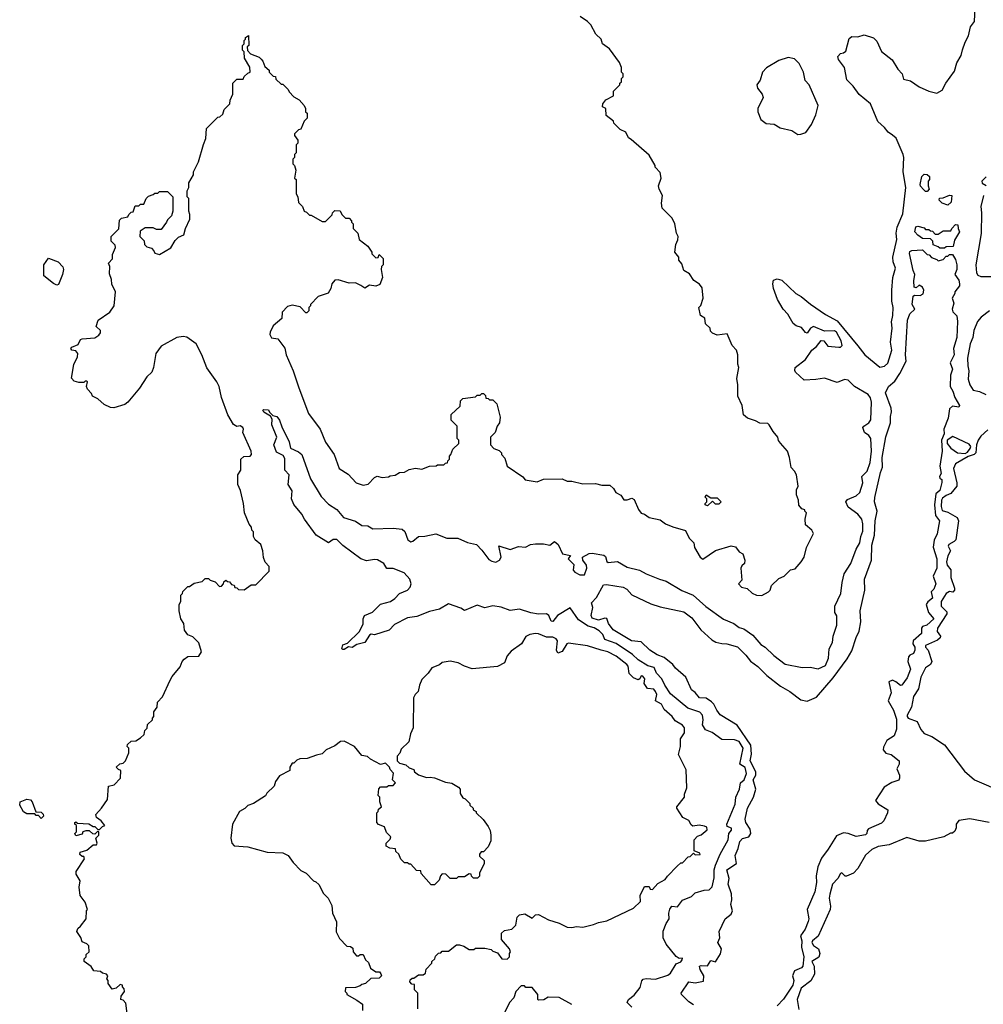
# Model space of a CAD drawing. Extents: x 1861455 to 2058065, y 200073 to 437907.
# Tile 49 of 256: x 1941910 to 1948010, y 280974 to 287208. Entities that reach past the tile are written whole.
import ezdxf

# ---------------------------------------------------------------- set-up
doc = ezdxf.new("R2010")
doc.units = 0

msp = doc.modelspace()

# ---------------------------------------------------------------- linework, layer by layer
at = {"layer": '0CON05XD'}
for points in [[(1945785.7, 280955), (1945756.2, 280985), (1945765, 281003.3), (1945799.3, 281030.7), (1945838.8, 281081.2), (1945848.3, 281121.7), (1945857.7, 281132.3), (1945875, 281138), (1945935, 281132.9), (1946011.9, 281158.1), (1946028.9, 281171.1), (1946065, 281230), (1946095, 281242.5), (1946103.8, 281255), (1946105, 281266), (1946083.9, 281263.9), (1946065.8, 281275.8), (1946002.5, 281355), (1945983.5, 281395), (1945983.6, 281436.4), (1946002.3, 281485), (1946022.1, 281515), (1946018.5, 281551.5), (1946024.6, 281575.4), (1946038, 281595), (1946075, 281590), (1946105, 281633.9), (1946163, 281657), (1946185, 281680), (1946243.7, 281696.3), (1946275, 281698), (1946292.7, 281717.3), (1946306.7, 281775), (1946307.2, 281825), (1946314.7, 281855), (1946344.7, 281925.3), (1946395.2, 282014.8), (1946400, 282055), (1946415.4, 282075.4), (1946415, 282089.2), (1946388.8, 282098.8), (1946386.9, 282115), (1946439.7, 282240.3), (1946444.4, 282285), (1946465.7, 282335), (1946473.1, 282376.9), (1946496.9, 282395), (1946511.2, 282435), (1946502.4, 282472.4), (1946467.8, 282495), (1946488.8, 282595), (1946465, 282636.9), (1946435, 282648.6), (1946355, 282650), (1946293.7, 282693.7), (1946251.4, 282711.4), (1946232.1, 282742.1), (1946237.3, 282775), (1946232.5, 282805), (1946215, 282824), (1946139.1, 282849.1), (1946030.3, 282940.3), (1945993.2, 282995), (1945974.6, 283035), (1945940.3, 283070.3), (1945925.7, 283105.7), (1945886.2, 283116.2), (1945825, 283153.8), (1945788.4, 283188.4), (1945685, 283257.8), (1945614.3, 283284.3), (1945600.8, 283315), (1945578.3, 283338.3), (1945547, 283357), (1945508.5, 283368.5), (1945447.1, 283407.1), (1945395, 283483.8), (1945315, 283435.7), (1945285, 283396.5), (1945275, 283400), (1945260, 283435), (1945245, 283446.8), (1945195, 283444.6), (1945145, 283452.2), (1945075, 283474.6), (1945015, 283466.1), (1944957.8, 283487.8), (1944905, 283497.6), (1944855, 283483.4), (1944805, 283500.6), (1944725, 283466.2), (1944701.7, 283481.7), (1944625, 283508.5), (1944567.5, 283475), (1944505, 283461.4), (1944425, 283429.2), (1944365, 283420), (1944282.6, 283377.4), (1944247.9, 283342.1), (1944155, 283313.3), (1944135, 283316.2), (1944125, 283311.2), (1944095, 283263.8), (1944045, 283251.2), (1944015, 283233.3), (1943992.5, 283237.5), (1943965, 283220), (1943955, 283220), (1943950, 283225), (1943955, 283250), (1943985, 283260), (1944058.3, 283331.7), (1944085, 283380), (1944083.3, 283415), (1944092.5, 283435), (1944144.1, 283455.9), (1944195, 283506.2), (1944257.5, 283525), (1944285, 283542.5), (1944315, 283573.8), (1944365, 283596.2), (1944381.2, 283615), (1944388.8, 283635), (1944378.8, 283665), (1944343.8, 283705), (1944275, 283733.5), (1944235, 283732.5), (1944215, 283764.3), (1944175, 283787.1), (1944155, 283790.9), (1944105, 283782.5), (1944070, 283795), (1943955, 283878.9), (1943917.4, 283917.4), (1943895, 283917.3), (1943865, 283894.5), (1943786.9, 283945), (1943711.9, 284045), (1943697, 284077), (1943645, 284138.8), (1943631.1, 284175), (1943634.2, 284225), (1943608.6, 284265), (1943615.7, 284325), (1943588.6, 284355), (1943589, 284429), (1943577.7, 284447.7), (1943535, 284470), (1943518.6, 284515), (1943538, 284565), (1943506.7, 284643.3), (1943507.5, 284677.5), (1943498.3, 284698.3), (1943455, 284722.5), (1943450, 284735), (1943455, 284740), (1943485, 284737.5), (1943491.7, 284721.7), (1943511.7, 284701.7), (1943537.5, 284695), (1943555, 284672.5), (1943570.3, 284630.3), (1943616.2, 284535), (1943624.6, 284494.6), (1943675, 284470.8), (1943695, 284453.8), (1943751.1, 284301.1), (1943819.4, 284189.4), (1943865, 284141.2), (1943917.2, 284107.2), (1943960, 284055), (1944035, 284032.9), (1944075, 284005.7), (1944113.3, 284003.3), (1944145, 283984.5), (1944275, 283988.8), (1944331.7, 283981.7), (1944347.7, 283967.7), (1944367.2, 283915), (1944385, 283902.5), (1944398.5, 283905), (1944435, 283935.5), (1944475, 283937.3), (1944545, 283951.9), (1944614.5, 283924.5), (1944684.4, 283924.4), (1944745, 283897.1), (1944802.5, 283885), (1944835, 283850), (1944879.3, 283789.3), (1944898.4, 283778.4), (1944925, 283774), (1944946.8, 283785), (1944957.1, 283805), (1944943, 283877), (1945015, 283853.8), (1945067.2, 283872.8), (1945112.5, 283867.5), (1945143.3, 283885), (1945175, 283890), (1945225, 283890), (1945265, 283880.7), (1945295, 283903.8), (1945319.2, 283885), (1945346.5, 283826.5), (1945397.5, 283815), (1945381.4, 283795), (1945417.4, 283757.4), (1945413.3, 283723.3), (1945425, 283708.7), (1945455, 283693.8), (1945485, 283692.5), (1945500, 283735), (1945498.1, 283755), (1945474.3, 283785), (1945473.8, 283805), (1945515, 283827.5), (1945535, 283830.6), (1945608, 283818), (1945619.2, 283809.2), (1945627.1, 283777.1), (1945635, 283770.8), (1945695, 283778.2), (1945755, 283740.9), (1945833.4, 283723.4), (1945875, 283698.6), (1945960, 283665), (1946001.7, 283651.7), (1946102.6, 283592.6), (1946174.2, 283564.2), (1946253, 283493), (1946365, 283412.7), (1946431.2, 283385), (1946465, 283360), (1946495, 283351.2), (1946550.7, 283310.7), (1946601.1, 283251.1), (1946630, 283235), (1946683, 283183), (1946755, 283127.5), (1946863.6, 283106.4), (1946915, 283108.9), (1946965, 283098.6), (1947011.5, 283118.5), (1947030.9, 283165), (1947034.2, 283225), (1947055.6, 283264.4), (1947058.8, 283305), (1947083.8, 283375), (1947083, 283433), (1947070, 283455), (1947070, 283495), (1947108, 283575), (1947115.6, 283644.4), (1947130.2, 283699.8), (1947170.8, 283765), (1947205.8, 283855), (1947228, 283895), (1947234.2, 283935), (1947248.3, 283968.3), (1947248, 284015), (1947240.8, 284045), (1947215, 284077.5), (1947155, 284121.4), (1947140.8, 284155), (1947150.3, 284169.7), (1947205, 284194), (1947228.6, 284215), (1947246.9, 284275), (1947241.4, 284315), (1947275, 284348.8), (1947292.9, 284405), (1947301.9, 284475), (1947297.1, 284555), (1947285, 284574), (1947257.5, 284595), (1947248, 284625), (1947253.3, 284635), (1947285.4, 284654.6), (1947298.1, 284675), (1947301.4, 284785), (1947295, 284813.3), (1947282, 284835), (1947194.6, 284884.6), (1947155, 284925.6), (1947131.3, 284928.7), (1947085, 284910), (1947005, 284938.9), (1946948.8, 284928.8), (1946875, 284926), (1946822, 284975), (1946816.1, 284986.1), (1946818.8, 285005), (1946885, 285055.8), (1946925, 285116.2), (1946955, 285139.2), (1946983, 285177), (1947000, 285175), (1947025, 285141.4), (1947095, 285133.3), (1947106.7, 285135), (1947115.6, 285144.4), (1947110.5, 285175), (1947079.7, 285229.7), (1947068.5, 285238.5), (1947005, 285235.7), (1946935, 285265.8), (1946915.4, 285254.6), (1946895, 285223.3), (1946885, 285226.7), (1946859.1, 285259.1), (1946825, 285270), (1946806.7, 285285), (1946773.6, 285343.6), (1946742.5, 285375), (1946707.5, 285435), (1946682.5, 285505), (1946677.5, 285535), (1946681.7, 285558.3), (1946705, 285567.5), (1946735, 285557.5), (1946822.5, 285475), (1946857.5, 285455), (1946915.9, 285405.9), (1947011.2, 285341.2), (1947085, 285300), (1947215, 285143.3), (1947260.6, 285085), (1947355, 285008), (1947385, 285014.2), (1947405, 285033.3), (1947432, 285115), (1947423.1, 285165), (1947432.9, 285255), (1947428, 285295), (1947437.1, 285335), (1947439.2, 285385), (1947432, 285425), (1947431.2, 285495), (1947438, 285575), (1947454, 285635), (1947439.5, 285675), (1947436.4, 285705), (1947461.9, 285815), (1947458.2, 285855), (1947464.7, 285895), (1947501.5, 285978.5), (1947518.8, 286145), (1947502.9, 286245), (1947506.5, 286335), (1947501.9, 286355), (1947458.3, 286458.3), (1947435.9, 286475.9), (1947407.5, 286495), (1947385.5, 286525.5), (1947343.1, 286563.1), (1947295, 286673.8), (1947225, 286733.8), (1947186.8, 286786.8), (1947145.8, 286825.8), (1947131.2, 286905), (1947093.8, 286955), (1947088.8, 286975), (1947105, 286993.3), (1947125, 286997.5), (1947140.7, 287009.3), (1947160.7, 287089.3), (1947178.3, 287101.7), (1947215, 287100), (1947255, 287111.2), (1947315, 287093.3), (1947335, 287072.5), (1947365, 287006), (1947433.6, 286953.6), (1947468, 286895), (1947496.7, 286865), (1947505, 286831.1), (1947550, 286820), (1947605, 286782.5), (1947665, 286756), (1947715, 286742), (1947748.8, 286761.2), (1947772, 286805), (1947827.6, 286882.4), (1947842.5, 286935), (1947870, 286980), (1947877.3, 287017.3), (1947894.4, 287065), (1947916.9, 287105), (1947928.3, 287161.7), (1947955, 287196), (1947957.8, 287285)], [(1946045, 283996.7), (1946125, 283972.5), (1946147.5, 283925), (1946177.5, 283895), (1946182.5, 283865), (1946217.5, 283805), (1946235, 283792.5), (1946315, 283846.7), (1946413.9, 283876.1), (1946440.7, 283870.7), (1946465, 283837.5), (1946486.7, 283825), (1946500, 283785), (1946497.5, 283765), (1946480.9, 283749.1), (1946475.5, 283734.5), (1946481.7, 283658.3), (1946460, 283635), (1946480, 283615), (1946516.1, 283606.1), (1946546.4, 283576.4), (1946573.6, 283563.6), (1946607, 283563), (1946650, 283585), (1946660, 283595), (1946670, 283625), (1946715, 283670), (1946750, 283685), (1946790, 283725), (1946818.3, 283731.7), (1946856.7, 283775), (1946875.8, 283804.2), (1946891.2, 283865), (1946935.6, 283955), (1946925.4, 283975.4), (1946885, 284010), (1946882.5, 284045), (1946890, 284085), (1946880, 284095), (1946880, 284105), (1946861.7, 284111.7), (1946843, 284133), (1946840, 284165), (1946828.3, 284198.3), (1946828.3, 284231.7), (1946837.5, 284255), (1946827.5, 284325), (1946815, 284350), (1946793, 284373), (1946783.3, 284435), (1946770, 284475), (1946726.7, 284526.7), (1946713, 284543), (1946710, 284565), (1946679.3, 284599.3), (1946655, 284642.5), (1946645, 284650), (1946595, 284652.5), (1946568.8, 284668.8), (1946517.5, 284685), (1946492.5, 284705), (1946482.5, 284765), (1946456.7, 284825), (1946456.7, 284895), (1946448.8, 284935), (1946463.3, 285005), (1946456.4, 285026.4), (1946456.1, 285086.1), (1946446.7, 285115), (1946420, 285145), (1946388.3, 285218.3), (1946325, 285210), (1946295, 285222.5), (1946282.5, 285235), (1946280, 285255), (1946251.7, 285281.7), (1946247, 285317), (1946220, 285335), (1946210, 285385), (1946221.7, 285398.3), (1946236.7, 285445), (1946229.3, 285509.3), (1946213, 285533), (1946177, 285557), (1946149.3, 285599.3), (1946115, 285620), (1946101.7, 285661.7), (1946082.5, 285685), (1946082.5, 285705), (1946057.5, 285735), (1946063.3, 285785), (1946077, 285813), (1946077.5, 285835), (1946067.5, 285855), (1946056.7, 285915), (1946040.7, 285950.7), (1945977.5, 286015), (1945972.5, 286045), (1945980, 286095), (1945957.5, 286135), (1945953.8, 286155), (1945970, 286205), (1945965, 286240), (1945933, 286273), (1945932.5, 286285), (1945895, 286350), (1945781.7, 286448.3), (1945765, 286460), (1945746.4, 286496.4), (1945711.7, 286511.7), (1945671.7, 286551.7), (1945670, 286565), (1945621.7, 286601.7), (1945620, 286645), (1945600, 286655), (1945602.5, 286675), (1945620.7, 286699.3), (1945670, 286725), (1945670, 286755), (1945710, 286795), (1945710, 286805), (1945720, 286815), (1945720, 286835), (1945730, 286845), (1945730, 286865), (1945720, 286875), (1945720, 286905), (1945707, 286937), (1945643, 287023), (1945600, 287055), (1945590, 287085), (1945557.5, 287115), (1945525.8, 287175.8), (1945505, 287196.7), (1945457, 287227)], [(1942335, 281357.5), (1942305, 281370), (1942296.7, 281396.7), (1942272.5, 281435), (1942277, 281453), (1942295, 281467.5), (1942330, 281515), (1942332.5, 281565), (1942340, 281575), (1942325, 281620), (1942293.6, 281663.6), (1942286.7, 281715), (1942292.5, 281755), (1942268.3, 281798.3), (1942267.5, 281815), (1942320, 281895), (1942315, 281910), (1942305, 281910), (1942291.7, 281921.7), (1942293, 281937), (1942335, 281950), (1942375, 281982.5), (1942396.4, 281983.6), (1942400, 281995), (1942392.5, 282025), (1942410, 282045), (1942410, 282065), (1942401.7, 282068.3), (1942385, 282050), (1942373, 282053), (1942351.7, 282071.7), (1942328.3, 282071.7), (1942310, 282065), (1942305, 282050), (1942265, 282040), (1942260, 282055), (1942270, 282065), (1942270, 282105), (1942260, 282115), (1942260, 282125), (1942265, 282130), (1942275, 282120), (1942347, 282117), (1942375, 282100), (1942385, 282100), (1942405, 282080), (1942415, 282080), (1942435, 282100), (1942450, 282105), (1942426.4, 282136.4), (1942397, 282157), (1942392.5, 282175), (1942428.8, 282215), (1942465, 282270), (1942472.5, 282355), (1942507, 282363), (1942547.5, 282405), (1942550, 282455), (1942535, 282460), (1942520, 282475), (1942543, 282497), (1942565, 282500), (1942580, 282515), (1942600, 282565), (1942600, 282595), (1942590, 282605), (1942591.7, 282618.3), (1942615, 282640), (1942645, 282642.5), (1942675, 282660), (1942697, 282683), (1942703, 282707), (1942717, 282723), (1942720, 282745), (1942750, 282775), (1942750, 282785), (1942760, 282795), (1942760, 282825), (1942780, 282855), (1942783, 282887), (1942815, 282920), (1942862.5, 283025), (1942875, 283050), (1942925, 283110), (1942937.5, 283145), (1942950.7, 283159.3), (1942973.6, 283176.4), (1943045, 283177.5), (1943060, 283205), (1943043, 283263), (1943005, 283300), (1942973.6, 283313.6), (1942953, 283343), (1942950, 283385), (1942930, 283415), (1942920, 283465), (1942920, 283505), (1942930, 283525), (1942930, 283565), (1942940, 283575), (1942941.7, 283588.3), (1942975, 283620), (1942985, 283620), (1943015, 283640), (1943065, 283650), (1943085, 283670), (1943105, 283670), (1943115, 283660), (1943148.3, 283648.3), (1943175, 283620), (1943188.3, 283621.7), (1943200, 283635), (1943201.7, 283648.3), (1943215, 283660), (1943225, 283650), (1943238.3, 283648.3), (1943251.7, 283631.7), (1943268.3, 283628.3), (1943271.7, 283611.7), (1943285, 283610), (1943295, 283600), (1943331.7, 283598.3), (1943375, 283630), (1943405, 283630), (1943490, 283715), (1943490, 283745), (1943463, 283773), (1943453, 283803), (1943450, 283845), (1943437.5, 283885), (1943400, 283915), (1943390, 283935), (1943390, 283965), (1943380, 283975), (1943377.5, 283995), (1943363.3, 284013.3), (1943332.5, 284085), (1943327.5, 284145), (1943307, 284227), (1943290, 284265), (1943290, 284325), (1943310, 284355), (1943310, 284425), (1943328.3, 284441.7), (1943370, 284445), (1943377.5, 284455), (1943376.2, 284475), (1943322.5, 284595), (1943326.7, 284615), (1943322.5, 284625), (1943306.4, 284636.4), (1943285, 284632.5), (1943263.6, 284643.6), (1943226.7, 284705), (1943186.7, 284815), (1943172.5, 284885), (1943157.5, 284915), (1943095, 285002.5), (1943063.3, 285085), (1943027.5, 285155), (1942967, 285197), (1942945, 285202), (1942905, 285195.7), (1942805, 285140), (1942770.8, 285095), (1942758, 285005), (1942746, 284975), (1942714.5, 284945.5), (1942669.2, 284875), (1942594, 284785), (1942575, 284771.4), (1942505, 284749.2), (1942485, 284752), (1942445, 284771.2), (1942405, 284806.7), (1942370, 284825), (1942365, 284840), (1942338.3, 284868.3), (1942332.5, 284885), (1942340, 284915), (1942335, 284920), (1942325, 284920), (1942315, 284910), (1942285, 284910), (1942255, 284920), (1942238.3, 284938.3), (1942252.5, 285025), (1942276.4, 285073.6), (1942277.5, 285095), (1942265, 285110), (1942240, 285115), (1942233.6, 285126.4), (1942240, 285135), (1942279.3, 285150.7), (1942295, 285182.5), (1942305, 285186), (1942385, 285193.1), (1942410.4, 285209.6), (1942420.8, 285225), (1942420.8, 285240.8), (1942393.3, 285265), (1942407.5, 285305), (1942480, 285355), (1942507.5, 285395), (1942517.5, 285485), (1942493, 285533), (1942491.7, 285561.7), (1942478.3, 285598.3), (1942480, 285645), (1942472.5, 285665), (1942497, 285693), (1942498.3, 285721.7), (1942517.5, 285765), (1942515, 285780), (1942490, 285805), (1942490, 285835), (1942537, 285883), (1942541.7, 285938.3), (1942555, 285950), (1942595, 285960), (1942600, 285975), (1942615, 285990), (1942628.3, 285991.7), (1942641.7, 286028.3), (1942665, 286030), (1942675, 286040), (1942695, 286040), (1942710, 286075), (1942725, 286090), (1942755, 286100), (1942765, 286110), (1942785, 286110), (1942795, 286120), (1942845, 286120), (1942880, 286085), (1942880, 285995), (1942870, 285965), (1942845, 285940), (1942840, 285925), (1942805, 285880), (1942775, 285880), (1942755, 285890), (1942705, 285890), (1942671.7, 285868.3), (1942670, 285835), (1942698.3, 285808.3), (1942700, 285785), (1942715, 285770), (1942745, 285760), (1942760, 285745), (1942765, 285730), (1942795, 285720), (1942866.4, 285763.6), (1942895, 285810), (1942915, 285830), (1942950, 285845), (1942960, 285885), (1942987.5, 285945), (1942987.5, 285975), (1942980, 285995), (1942980, 286075), (1942970, 286085), (1942970, 286125), (1942980, 286145), (1942980, 286175), (1943010, 286225), (1943010, 286245), (1943041.7, 286308.3), (1943073.3, 286416.7), (1943087.5, 286455), (1943091.7, 286518.3), (1943165, 286590), (1943177, 286593), (1943195, 286610), (1943205, 286640), (1943240, 286675), (1943243, 286697), (1943260, 286735), (1943260, 286805), (1943285, 286830), (1943325, 286830), (1943331.7, 286848.3), (1943355, 286870), (1943370, 286875), (1943367, 286907), (1943333, 286963), (1943330, 287005), (1943320, 287015), (1943320, 287045), (1943330, 287055), (1943330, 287075), (1943340, 287085), (1943340, 287095), (1943358.3, 287108.3), (1943360, 287045), (1943350, 287035), (1943351.7, 287011.7), (1943371.7, 286991.7), (1943425, 286970), (1943438.3, 286958.3), (1943450, 286945), (1943461.7, 286911.7), (1943488.3, 286888.3), (1943490, 286875), (1943501.7, 286861.7), (1943515, 286850), (1943528.3, 286848.3), (1943531.7, 286831.7), (1943565, 286800), (1943575, 286800), (1943610, 286765), (1943615, 286750), (1943645, 286720), (1943680, 286700), (1943710, 286665), (1943720, 286645), (1943720, 286625), (1943730, 286615), (1943730, 286585), (1943710, 286565), (1943690, 286515), (1943675, 286510), (1943650, 286485), (1943650, 286475), (1943670, 286445), (1943670, 286425), (1943660, 286415), (1943660, 286365), (1943650, 286355), (1943650, 286335), (1943640, 286325), (1943640, 286295), (1943650, 286285), (1943657.5, 286255), (1943650, 286205), (1943660, 286195), (1943660, 286105), (1943670, 286085), (1943675, 286050), (1943700, 286025), (1943710, 285995), (1943725, 285990), (1943745, 285970), (1943755, 285970), (1943825, 285930), (1943845, 285930), (1943888.3, 285971.7), (1943890, 285985), (1943905, 286000), (1943938.3, 285998.3), (1943950, 285975), (1943971.7, 285951.7), (1943995, 285950), (1944010, 285935), (1944010, 285925), (1944020, 285915), (1944020, 285885), (1944050, 285855), (1944060, 285815), (1944113, 285773), (1944140, 285735), (1944140, 285725), (1944165, 285700), (1944178.3, 285701.7), (1944185, 285720), (1944210, 285695), (1944210, 285655), (1944200, 285645), (1944197.5, 285625), (1944207.5, 285575), (1944189.3, 285530.7), (1944165, 285520), (1944125, 285526), (1944095, 285507.5), (1944070, 285525), (1944035, 285542.5), (1943995, 285540), (1943925, 285560), (1943905, 285557.5), (1943886.7, 285535), (1943878.8, 285505), (1943863, 285477), (1943800, 285455), (1943750, 285405), (1943750, 285395), (1943740, 285385), (1943740, 285365), (1943728.3, 285351.7), (1943721.7, 285351.7), (1943685, 285390), (1943635, 285400), (1943605, 285392.5), (1943572.5, 285355), (1943570, 285315), (1943515, 285270), (1943495, 285230), (1943493.8, 285215), (1943505, 285193.3), (1943545, 285187.5), (1943588.3, 285128.3), (1943596.7, 285085), (1943641.2, 284985), (1943676.1, 284876.1), (1943738.8, 284715), (1943811.2, 284615), (1943845, 284532.5), (1943900, 284455), (1943932.5, 284365), (1943989.5, 284329.5), (1944040, 284275), (1944085, 284260), (1944115, 284267.5), (1944155, 284310), (1944173, 284317), (1944205, 284310), (1944245, 284312.5), (1944255, 284320), (1944287, 284323), (1944315, 284340), (1944347, 284343), (1944375, 284360), (1944415, 284367.5), (1944455, 284362.5), (1944505, 284380), (1944547, 284383), (1944555, 284390), (1944595, 284390), (1944605, 284400), (1944618.3, 284401.7), (1944620, 284415), (1944630, 284425), (1944630, 284445), (1944640, 284455), (1944651.7, 284488.3), (1944690, 284525), (1944690, 284545), (1944680, 284555), (1944680, 284635), (1944641.7, 284671.7), (1944641.7, 284708.3), (1944698.3, 284761.7), (1944700, 284795), (1944715, 284810), (1944795, 284820), (1944805, 284830), (1944825, 284830), (1944835, 284840), (1944845, 284840), (1944858.3, 284828.3), (1944861.7, 284811.7), (1944875, 284810), (1944885, 284800), (1944905, 284800), (1944930, 284775), (1944951.7, 284691.7), (1944947.5, 284655), (1944932.5, 284635), (1944920, 284595), (1944890, 284565), (1944890, 284515), (1944911.7, 284491.7), (1944945, 284480), (1944960, 284465), (1944960, 284455), (1944981.7, 284431.7), (1944995, 284380), (1945095, 284312.5), (1945110, 284295), (1945185, 284282.5), (1945225, 284297.5), (1945345, 284300), (1945375, 284286.7), (1945405, 284286.7), (1945475, 284270), (1945555, 284271.2), (1945595, 284260), (1945645, 284260), (1945669.3, 284239.3), (1945683.6, 284213.6), (1945716.4, 284196.4), (1945735, 284167.5), (1945755, 284166.7), (1945785, 284177.5), (1945799.3, 284169.3), (1945826.4, 284106.4), (1945845, 284082.5), (1945866.1, 284076.1), (1945895, 284056.7), (1945965, 284040), (1945997.5, 284015), (1946045, 283996.7)], [(1946835, 286480), (1946855, 286482.5), (1946885.9, 286494.1), (1946923.3, 286545), (1946950.8, 286605), (1946964, 286665), (1946907.5, 286795), (1946883, 286823), (1946872.5, 286875), (1946845, 286930), (1946815, 286960), (1946775, 286967.5), (1946715, 286950), (1946637, 286903), (1946612.5, 286875), (1946596.7, 286825), (1946576.7, 286795), (1946580, 286775), (1946610, 286735), (1946616.7, 286715), (1946582.5, 286645), (1946582.5, 286625), (1946602.5, 286575), (1946635, 286550), (1946687, 286547), (1946725, 286522.5), (1946797, 286507), (1946835, 286480)], [(1947655, 286120), (1947645, 286120), (1947631.7, 286131.7), (1947613, 286153), (1947610, 286165), (1947620, 286215), (1947635, 286230), (1947655, 286227.5), (1947670, 286215), (1947670, 286195), (1947660, 286185), (1947660, 286155), (1947667.5, 286135), (1947655, 286120)], [(1948027.8, 286212.2), (1948000.6, 286185), (1948002.2, 286172.2), (1948028.6, 286158.6)], [(1947785, 286032.5), (1947750, 286045), (1947730, 286065), (1947731.7, 286078.3), (1947755, 286080), (1947795, 286097.5), (1947810, 286095), (1947807, 286053), (1947785, 286032.5)], [(1948012, 286095), (1947994.5, 286025), (1947999.1, 285985), (1947996.9, 285853.1), (1947963.2, 285655), (1947966.7, 285605), (1947975, 285590), (1947995, 285581.5), (1948130.7, 285580.7)], [(1947765, 285760), (1947735, 285760), (1947725, 285770), (1947691.7, 285781.7), (1947690, 285805), (1947675, 285820), (1947625, 285822.5), (1947595, 285842.5), (1947576.7, 285865), (1947583.9, 285896.1), (1947595, 285900), (1947635, 285890), (1947645, 285880), (1947665, 285880), (1947675, 285870), (1947688.3, 285868.3), (1947705, 285850), (1947725, 285850), (1947755, 285870), (1947805, 285870), (1947810, 285885), (1947835, 285910), (1947848.3, 285908.3), (1947850, 285885), (1947860, 285865), (1947828.3, 285811.7), (1947818.3, 285771.7), (1947775, 285770), (1947765, 285760)], [(1942145, 285527.5), (1942125, 285537.5), (1942062.5, 285585), (1942063.3, 285655), (1942093, 285697), (1942153.6, 285673.6), (1942182.5, 285642.5), (1942186.7, 285625), (1942180, 285595), (1942155, 285530), (1942145, 285527.5)], [(1946175, 280969.6), (1946145, 280990), (1946099.4, 281035), (1946098.1, 281045), (1946145, 281116.5), (1946185, 281109.7), (1946239.1, 281120.9), (1946240.4, 281155), (1946216.6, 281195), (1946213.8, 281215), (1946225, 281220.3), (1946265, 281216.9), (1946285, 281250.8), (1946315, 281243.1), (1946347.1, 281292.9), (1946352.1, 281325), (1946328.5, 281365), (1946343.1, 281395), (1946338.9, 281435), (1946375.4, 281514.6), (1946414.4, 281545), (1946422.5, 281565), (1946412, 281605), (1946418.8, 281635), (1946415.8, 281674.2), (1946394.6, 281735), (1946400.8, 281770.8), (1946386.5, 281825), (1946447.1, 281865), (1946439.6, 281915), (1946459.1, 281960.9), (1946469.4, 282005), (1946486.4, 282023.6), (1946525, 282033.6), (1946537.8, 282055), (1946535, 282082), (1946506.7, 282125), (1946501.5, 282145), (1946518.2, 282215), (1946554.6, 282285.4), (1946570, 282335), (1946553.6, 282395), (1946570.3, 282425), (1946571, 282445), (1946534.8, 282515), (1946542, 282558), (1946538.6, 282615), (1946451.7, 282741.7), (1946345, 282807.1), (1946322.2, 282835), (1946304.7, 282874.7), (1946289.5, 282889.5), (1946255, 282912.2), (1946214, 282915), (1946186.9, 282946.9), (1946162, 282965), (1946126.2, 283045), (1946061.3, 283101.3), (1946044.5, 283124.5), (1945990.2, 283170.2), (1945945, 283186.4), (1945899.2, 283215), (1945845, 283268.8), (1945783.3, 283275), (1945666.2, 283345), (1945638, 283385), (1945626.1, 283416.1), (1945615, 283418.8), (1945575, 283406.5), (1945535, 283419.2), (1945528.1, 283435), (1945537.8, 283485), (1945528.8, 283515), (1945560.7, 283549.3), (1945605, 283628.8), (1945625, 283632), (1945730, 283615), (1945753, 283603), (1945785, 283566.2), (1945905, 283510), (1945965, 283490), (1946115, 283459.2), (1946165, 283420), (1946222.5, 283345), (1946291.2, 283281.2), (1946316.1, 283266.1), (1946355, 283258.8), (1946386.1, 283256.1), (1946455, 283236.2), (1946507.5, 283185), (1946536.4, 283146.4), (1946582.8, 283112.8), (1946640, 283055), (1946727.1, 282987.1), (1946786.2, 282955), (1946855, 282901.2), (1946895, 282894), (1946955, 282918.8), (1947059.2, 283040.8), (1947148.1, 283161.9), (1947177.8, 283212.2), (1947204.5, 283295.5), (1947224.3, 283335.7), (1947234.2, 283395), (1947230, 283465), (1947259.4, 283595), (1947258.6, 283665), (1947302.7, 283785), (1947305, 283881.2), (1947321.1, 283945), (1947324.7, 284035), (1947338.5, 284095), (1947321.5, 284155), (1947322.7, 284182.7), (1947358.5, 284341.5), (1947372.1, 284375), (1947369.1, 284435), (1947393.9, 284566.1), (1947422.5, 284655), (1947422.2, 284695), (1947429.4, 284725), (1947427.5, 284747.5), (1947390, 284845), (1947410, 284885), (1947450.6, 284919.4), (1947482.5, 284967.5), (1947521.4, 285045), (1947518.1, 285085), (1947529.4, 285305), (1947545, 285346.2), (1947576, 285375), (1947560, 285405), (1947565, 285457.5), (1947575, 285463.3), (1947609.7, 285460.3), (1947628.7, 285471.3), (1947634, 285495), (1947624.1, 285514.1), (1947605, 285526.7), (1947585, 285510), (1947573.3, 285515), (1947570, 285555), (1947577.5, 285595), (1947565, 285620), (1947543.6, 285726.4), (1947545, 285740), (1947557, 285747), (1947625, 285750), (1947655, 285720), (1947668.3, 285718.3), (1947681.7, 285701.7), (1947715, 285690), (1947725, 285680), (1947755, 285690), (1947775, 285710), (1947785, 285710), (1947795, 285720), (1947815, 285720), (1947835, 285690), (1947842.5, 285655), (1947842.5, 285625), (1947830, 285595), (1947855, 285557.5), (1947860, 285535), (1947858.3, 285521.7), (1947830, 285485), (1947830, 285475), (1947812.5, 285445), (1947823, 285413), (1947813.8, 285375), (1947817, 285357), (1947841.7, 285331.7), (1947846.1, 285296.1), (1947841.4, 285195), (1947821.2, 285125), (1947825.5, 285085), (1947799.2, 285035), (1947814, 284995), (1947802.3, 284957.7), (1947801.2, 284885), (1947818, 284855), (1947830, 284815), (1947858.8, 284765), (1947855, 284754.2), (1947815, 284760.8), (1947795.6, 284744.4), (1947787.3, 284685), (1947760.6, 284615), (1947761.3, 284585), (1947746, 284545), (1947749.1, 284475), (1947735, 284380), (1947744.2, 284335), (1947732.5, 284315), (1947734.2, 284305), (1947746.8, 284296.8), (1947746.8, 284276.8), (1947735, 284226), (1947710.4, 284205), (1947702, 284135), (1947708.2, 284068.2), (1947732.5, 284035), (1947717.3, 283952.7), (1947698, 283912), (1947692.3, 283867.7), (1947716.8, 283795), (1947715.9, 283735), (1947692.7, 283685), (1947708.9, 283635), (1947697.5, 283602.5), (1947680.8, 283585), (1947688.8, 283545), (1947658.5, 283521.5), (1947648.2, 283505), (1947663.7, 283453.7), (1947696.2, 283415), (1947651.9, 283375), (1947624.5, 283365.5), (1947618.3, 283355), (1947618.1, 283321.9), (1947566.4, 283275), (1947564.7, 283255), (1947576.5, 283235), (1947577.3, 283215), (1947567.5, 283195), (1947545.7, 283184.3), (1947536.9, 283173.1), (1947533.1, 283143.1), (1947550, 283095), (1947528.5, 283041.5), (1947495, 282993.5), (1947485, 282993.1), (1947455.6, 283015.6), (1947435, 283025.8), (1947412.5, 283015), (1947426, 282945), (1947407.8, 282895), (1947442, 282835), (1947459.5, 282779.5), (1947461.5, 282715), (1947446.5, 282673.5), (1947400, 282645), (1947378.3, 282601.7), (1947376.2, 282585), (1947393.8, 282563.8), (1947426.1, 282556.1), (1947477.5, 282515), (1947477.5, 282495), (1947463.3, 282465), (1947480, 282425), (1947478.8, 282405), (1947475, 282393.8), (1947431.4, 282378.6), (1947381.4, 282348.6), (1947327.5, 282265), (1947343.8, 282243.8), (1947406, 282206), (1947403.3, 282185), (1947381.2, 282135), (1947365, 282120.8), (1947283.8, 282085), (1947273.8, 282075), (1947273.3, 282055), (1947265, 282046.7), (1947205, 282036.2), (1947155, 282056), (1947125, 282058.8), (1947080.5, 282039.5), (1947028, 281955), (1946985, 281898.8), (1946961.8, 281845), (1946952.6, 281787.4), (1946954.6, 281745), (1946943.2, 281685), (1946894.8, 281575), (1946904.7, 281515), (1946902.3, 281497.7), (1946881.3, 281448.7), (1946852.5, 281407.5), (1946860.3, 281375), (1946859.3, 281335), (1946873.3, 281273.3), (1946868.5, 281215), (1946860, 281205), (1946814.8, 281185.2), (1946802.9, 281155), (1946810.7, 281125), (1946803.4, 281095), (1946745, 281007.1), (1946705.4, 280965)], [(1948048.9, 285365), (1947997.1, 285325), (1947973.7, 285296.3), (1947950.7, 285239.3), (1947943.1, 285195), (1947927.5, 285155), (1947909.6, 285065), (1947913.1, 285015), (1947918.2, 284985), (1947915, 284932.5), (1947925, 284896.7), (1947945, 284862.5), (1947985, 284853.2), (1948025, 284835.4)], [(1948038.3, 284611.7), (1947995, 284570), (1947978, 284545), (1947966.2, 284515), (1947962.5, 284465), (1947952.5, 284455), (1947915, 284442.9), (1947834.6, 284395.4), (1947821.1, 284365), (1947842.2, 284275), (1947841.9, 284255), (1947805, 284207.2), (1947774.3, 284195.7), (1947751.5, 284178.5), (1947745.2, 284165), (1947743.3, 284125), (1947750.6, 284100.6), (1947785, 284090), (1947844, 284055), (1947852.5, 284035), (1947835.4, 283914.6), (1947826.3, 283903.7), (1947790.8, 283885), (1947787.5, 283875), (1947801.5, 283845), (1947785, 283813.1), (1947776.6, 283775), (1947781.1, 283755), (1947804.3, 283725), (1947803.8, 283675), (1947827.9, 283607.9), (1947827.5, 283595), (1947817.5, 283582.5), (1947795, 283587.8), (1947775.6, 283575), (1947742.5, 283525), (1947742.5, 283495), (1947778.2, 283458.2), (1947780, 283445), (1947719.4, 283355), (1947717.8, 283335), (1947738.1, 283305), (1947737.1, 283295), (1947720.7, 283279.3), (1947643.8, 283245), (1947644.5, 283235), (1947662, 283215), (1947684.2, 283145), (1947675.7, 283124.3), (1947645, 283103.3), (1947624.2, 283065), (1947613.8, 283045), (1947599.3, 282970.7), (1947568.3, 282921.7), (1947556.2, 282855), (1947528.4, 282805), (1947527.4, 282795), (1947535, 282785.3), (1947592.2, 282765), (1947614.6, 282714.6), (1947635, 282688.6), (1947685, 282670), (1947765, 282616.7), (1947890.5, 282450.5), (1947955, 282395.6), (1948135, 282316.9)], [(1947895, 284460), (1947910.3, 284469.7), (1947927.1, 284492.9), (1947931.2, 284505), (1947920.3, 284520.3), (1947817.9, 284567.9), (1947780.8, 284545), (1947780.2, 284525), (1947805, 284494.4), (1947846.1, 284466.1), (1947895, 284460)], [(1946265, 284130), (1946250, 284135), (1946250, 284145), (1946260, 284155), (1946260, 284175), (1946250, 284185), (1946255, 284200), (1946285, 284180), (1946325, 284180), (1946350, 284155), (1946335, 284140), (1946315, 284140), (1946295, 284160), (1946265, 284130)], [(1944430, 280945), (1944430, 281045), (1944410, 281065), (1944408.3, 281098.3), (1944391.7, 281101.7), (1944380, 281115), (1944381.7, 281128.3), (1944395, 281140), (1944405, 281140), (1944435, 281160), (1944465, 281160), (1944478.3, 281171.7), (1944483, 281197), (1944520, 281235), (1944520, 281245), (1944538.3, 281261.7), (1944541.7, 281278.3), (1944561.7, 281298.3), (1944575, 281300), (1944585, 281310), (1944625, 281310), (1944675, 281350), (1944695, 281350), (1944721.7, 281341.7), (1944755, 281320), (1944785, 281320), (1944795, 281330), (1944855, 281330), (1944895, 281320), (1944905, 281310), (1944935, 281300), (1944961.7, 281261.7), (1944995, 281260), (1945010, 281275), (1945010, 281295), (1945017.5, 281305), (1945010, 281325), (1944960, 281385), (1944960, 281425), (1944978.3, 281441.7), (1945025, 281450), (1945050, 281475), (1945060, 281525), (1945075, 281540), (1945107, 281547), (1945155, 281520), (1945175, 281540), (1945195, 281542.5), (1945258.3, 281508.3), (1945325, 281486.7), (1945375, 281462.5), (1945405, 281460), (1945435, 281466.7), (1945475, 281462.5), (1945541.7, 281478.3), (1945575, 281492.5), (1945627, 281503), (1945795, 281582.5), (1945840, 281625), (1945838.3, 281661.7), (1945865, 281720), (1945895, 281720), (1945901.7, 281701.7), (1945915, 281700), (1945950.7, 281739.3), (1945996.7, 281763.3), (1946010, 281785), (1946071.7, 281848.3), (1946095, 281870), (1946105, 281870), (1946141.7, 281908.3), (1946155, 281910), (1946175, 281930), (1946185, 281920), (1946218.3, 281921.7), (1946215, 281930), (1946180, 281945), (1946180, 282015), (1946201.7, 282038.3), (1946225, 282047.5), (1946261.7, 282078.3), (1946260, 282095), (1946245, 282102.5), (1946212, 282108), (1946171.7, 282101.7), (1946160, 282110), (1946145, 282137.5), (1946107, 282157), (1946070, 282215), (1946070, 282225), (1946117.5, 282285), (1946117.5, 282305), (1946132.5, 282345), (1946129.3, 282459.3), (1946080, 282555), (1946092.5, 282605), (1946092.5, 282655), (1946118, 282692), (1946117.5, 282725), (1946105, 282742), (1946058.8, 282768.8), (1946040.5, 282795), (1945990.4, 282840.4), (1945972.5, 282875), (1945935.8, 282895), (1945942.7, 282935), (1945935, 282954.4), (1945925, 282969.5), (1945885, 282973.3), (1945863.8, 283005), (1945867.3, 283035), (1945855, 283051.4), (1945845, 283053.3), (1945835.8, 283034.2), (1945825, 283028), (1945795, 283041.4), (1945769.1, 283069.1), (1945762.9, 283115), (1945752.5, 283125), (1945685, 283177.5), (1945632.5, 283205), (1945590, 283215), (1945505, 283244), (1945385, 283260.8), (1945372.9, 283255), (1945345, 283208.1), (1945316.2, 283196.2), (1945308.6, 283215), (1945314.5, 283275), (1945307, 283287), (1945285, 283297.9), (1945245, 283298.6), (1945195, 283320), (1945175, 283321.2), (1945140, 283315), (1945115, 283302.5), (1945087.5, 283255), (1945020.7, 283209.3), (1944995, 283180), (1944980, 283135), (1944935, 283112.5), (1944775, 283096.7), (1944725, 283114), (1944685, 283136.7), (1944635, 283146.7), (1944585, 283137.5), (1944566.7, 283123.3), (1944520, 283105), (1944495, 283070), (1944455, 283030), (1944440, 282995), (1944432.5, 282955), (1944412.5, 282935), (1944402.5, 282915), (1944400, 282725), (1944383.6, 282686.4), (1944372.5, 282635), (1944325, 282590), (1944317, 282563), (1944300, 282545), (1944300, 282515), (1944315, 282500), (1944355, 282490), (1944375, 282470), (1944405, 282460), (1944410, 282445), (1944435, 282427.5), (1944485, 282410), (1944508.3, 282411.7), (1944535, 282407.5), (1944605, 282380), (1944645, 282373.3), (1944687.7, 282347.7), (1944697.5, 282335), (1944698.3, 282308.3), (1944715, 282280), (1944730, 282275), (1944760, 282245), (1944760, 282235), (1944780, 282215), (1944780, 282205), (1944800, 282195), (1944800, 282185), (1944843, 282143), (1944875, 282100), (1944887.5, 282075), (1944892.5, 282045), (1944891.7, 282008.3), (1944875, 281970), (1944845, 281940), (1944831.7, 281938.3), (1944820, 281925), (1944821.7, 281911.7), (1944850, 281885), (1944850, 281865), (1944820, 281805), (1944820, 281785), (1944808.3, 281771.7), (1944781.7, 281771.7), (1944770, 281785), (1944768.3, 281798.3), (1944755, 281800), (1944725, 281780), (1944685, 281780), (1944675, 281770), (1944635, 281770), (1944608.3, 281798.3), (1944585, 281800), (1944573, 281787), (1944565, 281760), (1944535, 281730), (1944515, 281730), (1944451.7, 281801.7), (1944448.3, 281818.3), (1944421.7, 281821.7), (1944385, 281860), (1944375, 281860), (1944365, 281870), (1944345, 281870), (1944321.7, 281891.7), (1944310, 281925), (1944291.7, 281941.7), (1944288.3, 281958.3), (1944253, 281963), (1944230, 281975), (1944230, 281995), (1944255, 282020), (1944260, 282035), (1944231.7, 282061.7), (1944218.3, 282098.3), (1944181.7, 282111.7), (1944170, 282125), (1944170, 282185), (1944180, 282195), (1944181.7, 282208.3), (1944200, 282225), (1944190, 282255), (1944190, 282285), (1944180, 282295), (1944183, 282337), (1944195, 282350), (1944235, 282350), (1944245, 282360), (1944275, 282360), (1944290, 282375), (1944270, 282395), (1944276.4, 282436.4), (1944255, 282460), (1944250, 282475), (1944225, 282500), (1944193, 282493), (1944130, 282525), (1944111.7, 282541.7), (1944075, 282550), (1944030, 282605), (1943965, 282640), (1943941.7, 282638.3), (1943905, 282610), (1943850, 282585), (1943825, 282560), (1943788.3, 282551.7), (1943729.3, 282530.7), (1943683, 282527), (1943665, 282520), (1943645, 282500), (1943635, 282500), (1943620, 282475), (1943620, 282455), (1943555, 282420), (1943530, 282385), (1943520, 282355), (1943475, 282310), (1943466.4, 282293.6), (1943390, 282245), (1943355, 282232.5), (1943335, 282212.5), (1943302.5, 282195), (1943257.5, 282115), (1943246.7, 282025), (1943253.8, 281995), (1943268, 281978), (1943355, 281971.2), (1943477, 281937), (1943575, 281932.5), (1943610, 281915), (1943640.7, 281870.7), (1943690.7, 281820.7), (1943723, 281803), (1943770, 281755), (1943785, 281750), (1943803, 281733), (1943832.5, 281675), (1943862.5, 281645), (1943885, 281600), (1943890.7, 281550.7), (1943916.4, 281496.4), (1943913.6, 281433.6), (1943935, 281390), (1943981.7, 281341.7), (1944005, 281340), (1944018.3, 281328.3), (1944020, 281305), (1944041.7, 281281.7), (1944055, 281280), (1944065, 281290), (1944085, 281290), (1944100, 281255), (1944118.3, 281238.3), (1944131.7, 281201.7), (1944165, 281180), (1944188.3, 281178.3), (1944197, 281167), (1944200, 281155), (1944185, 281140), (1944133, 281137), (1944100, 281105), (1944075, 281100), (1944065, 281090), (1944035, 281080), (1943971.7, 281078.3), (1943970, 281055), (1943980, 281045), (1943980, 281035), (1944045, 281000), (1944080, 280975), (1944080, 280935)], [(1942045, 282150), (1942028.3, 282168.3), (1942015, 282170), (1942005, 282180), (1941955, 282180), (1941935, 282192.5), (1941910, 282235), (1941913.6, 282256.4), (1941955, 282272.5), (1941978.3, 282268.3), (1941990, 282255), (1942011.7, 282191.7), (1942045, 282190), (1942058.3, 282178.3), (1942060, 282165), (1942045, 282150)], [(1948046.7, 282125), (1947925, 282148.2), (1947855, 282137.5), (1947838, 282115), (1947838.3, 282091.7), (1947829.5, 282070.5), (1947815, 282057.5), (1947802.5, 282057.5), (1947760, 282035), (1947645, 282007.5), (1947605, 282007.5), (1947525, 282030), (1947415, 281983.3), (1947345, 281971.9), (1947305, 281953.1), (1947265, 281917.5), (1947215.9, 281834.1), (1947188.6, 281805), (1947145, 281784.5), (1947135, 281785.6), (1947115, 281805.5), (1947105, 281802.5), (1947089.2, 281770.8), (1947055.8, 281734.2), (1947038.1, 281671.9), (1947034.3, 281645.7), (1947043.5, 281595), (1947040.5, 281575), (1946964.4, 281405.6), (1946929.5, 281375), (1946925.5, 281365), (1946935, 281346.9), (1946966.2, 281325), (1946976, 281295), (1946967.9, 281272.1), (1946924.7, 281245.3), (1946939.6, 281215), (1946940.8, 281165), (1946917.6, 281122.4), (1946856.9, 281075), (1946832.5, 281005), (1946841.4, 280941.4)], [(1942590, 280915), (1942581.7, 280981.7), (1942565, 281000), (1942550, 281005), (1942552.5, 281025), (1942572.5, 281055), (1942571.7, 281071.7), (1942560, 281085), (1942560, 281095), (1942545, 281100), (1942520, 281075), (1942495, 281070), (1942470, 281105), (1942470, 281125), (1942462.5, 281135), (1942467.5, 281155), (1942460, 281165), (1942435, 281170), (1942421.7, 281181.7), (1942380, 281185), (1942363, 281213), (1942317.5, 281245), (1942318.3, 281261.7), (1942330, 281275), (1942331.7, 281288.3), (1942350, 281305), (1942347.5, 281345), (1942335, 281357.5)], [(1945405, 280972.5), (1945325, 281017.5), (1945255, 281020), (1945227, 281003), (1945195, 281000), (1945190, 281005), (1945190, 281035), (1945155, 281080), (1945115, 281080), (1945105, 281090), (1945085, 281090), (1945050, 281055), (1945037.5, 281015), (1945010, 280985), (1944977.5, 280915)]]:
    msp.add_lwpolyline(points, dxfattribs=at)

doc.saveas('drawing.dxf')
